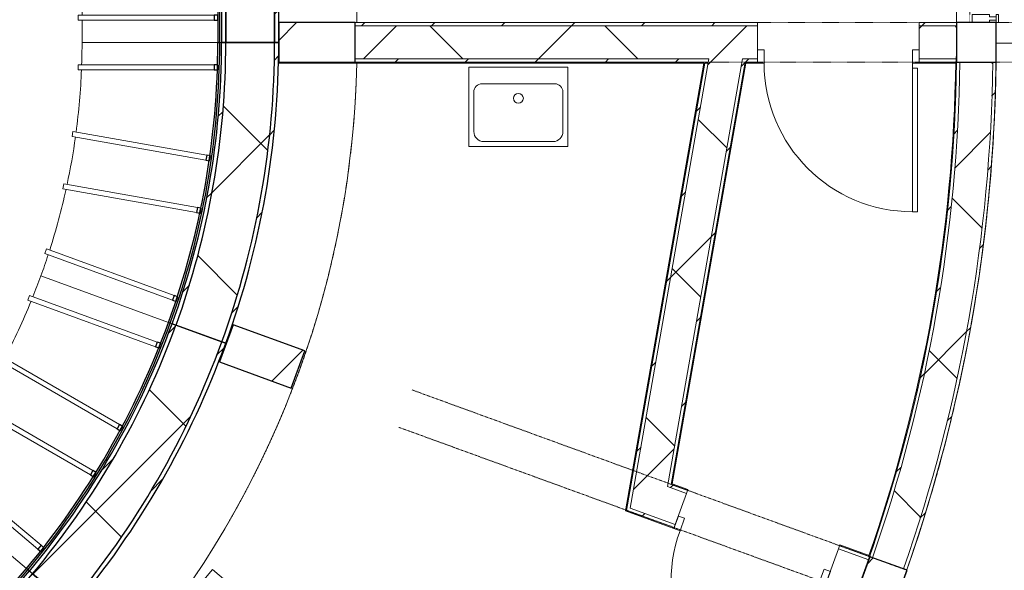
# Model space of a CAD drawing. Header units: centimetres. Extents: x 6036 to 22185, y 5782 to 11383.
# Tile 166 of 183: x 17888 to 18485, y 7562 to 7896. Entities that reach past the tile are written whole.
import ezdxf

# ---------------------------------------------------------------- set-up
doc = ezdxf.new("R2010")
doc.units = ezdxf.units.CM
doc.linetypes.add('Dash', pattern=[0.6, 0.3, -0.3])
doc.linetypes.add('Dot 1mm', pattern=[0.1, 0, -0.1])
for name, color, linetype, lineweight in [('A-AREA', 32, 'Continuous', 9), ('A-COLS', 52, 'Continuous', 9), ('A-COLS-HDLN', 52, 'Dash', 9), ('A-DOOR', 31, 'Continuous', 9), ('A-DOOR-FRAM', 31, 'Continuous', 9), ('A-DOOR-OPNG', 31, 'Continuous', 9), ('A-FLOR', 192, 'Continuous', 9), ('A-GLAZ-CWMG', 51, 'Continuous', 9), ('A-WALL', 113, 'Continuous', 9), ('A-WALL-FNSH', 113, 'Continuous', 25), ('A-WALL-PATT', 111, 'Continuous', 25), ('P-SANR-FIXT', 6, 'Continuous', 9), ('Q-CASE', 31, 'Continuous', 9), ('S-BEAM', 12, 'Continuous', 9), ('S-COLS', 52, 'Continuous', 9)]:
    doc.layers.add(name, color=color, linetype=linetype, lineweight=lineweight)
pattern_1 = [(45, (12452.32, 0), (-33.67596, 33.67596), [])]
pattern_2 = [(45, (12452.32, 0), (-21.2132, 21.2132), [])]
pattern_3 = [(45, (12452.32, 0), (-53.033, 53.033), []), (135, (12452.32, 0), (-53.033, -53.033), [])]

# ---------------------------------------------------------------- blocks, each defined once
blk = doc.blocks.new('GEMO_PanelElewacyjny_OknaGoraWysokie_Nowe - GEMO_PanelElewacyjny_Standard_240_-V280-7-02 ZestMeble')
at = {"layer": 'S-BEAM'}
h = blk.add_hatch(dxfattribs=at)
h.set_pattern_fill('FP_10', color=256, style=0, pattern_type=2)
h.set_pattern_definition([(135, (8001.887, -6003.758), (-21.2132, -21.2132), [])])
h.paths.add_polyline_path([(120, -410.62), (93.1, -410.62), (93.1, -413.16), (120, -413.16)])
h.paths.add_polyline_path([(120, -442.72), (93.1, -442.72), (93.1, -445.26), (120, -445.26)])
h.paths.add_polyline_path([(26.9, -413.16), (26.9, -410.62), (-26.9, -410.62), (-26.9, -413.16)])
h.paths.add_polyline_path([(26.9, -442.72), (-26.9, -442.72), (-26.9, -445.26), (26.9, -445.26)])
h.paths.add_polyline_path([(-93.1, -410.62), (-120, -410.62), (-120, -413.16), (-93.1, -413.16)])
h.paths.add_polyline_path([(-93.1, -442.72), (-120, -442.72), (-120, -445.26), (-93.1, -445.26)])
h = blk.add_hatch(dxfattribs=at)
h.set_pattern_fill('FP_9', color=256, style=0, pattern_type=2)
h.set_pattern_definition([(135, (8001.89, -6003.76), (-53.033, -53.033), []), (225, (8001.89, -6003.76), (53.033, -53.033), [])])
h.paths.add_polyline_path([(120, -422.12), (120, -413.16), (93.1, -413.16), (93.1, -442.72), (120, -442.72)])
h.paths.add_polyline_path([(26.9, -422.12), (26.9, -413.16), (-26.9, -413.16), (-26.9, -442.72), (26.9, -442.72)])
h.paths.add_polyline_path([(-93.1, -422.12), (-93.1, -413.16), (-120, -413.16), (-120, -442.72), (-93.1, -442.72)])
at = {"layer": 'S-BEAM', "lineweight": 25}
for p, q in [((-120, -410.62), (-120, -413.16)), ((-93.1, -410.62), (-120, -410.62)), ((-93.1, -413.16), (-93.1, -410.62)), ((26.9, -410.62), (-26.9, -410.62)), ((-26.9, -410.62), (-26.9, -413.16)), ((26.9, -413.16), (26.9, -410.62)), ((120, -410.62), (93.1, -410.62)), ((93.1, -410.62), (93.1, -413.16)), ((120, -413.16), (120, -410.62)), ((-120, -413.16), (-120, -442.72)), ((-93.1, -413.16), (-120, -413.16)), ((-120, -413.16), (-93.1, -413.16)), ((-93.1, -442.72), (-93.1, -413.16)), ((26.9, -413.16), (-26.9, -413.16)), ((-26.9, -413.16), (-26.9, -442.72)), ((-26.9, -413.16), (26.9, -413.16)), ((26.9, -442.72), (26.9, -413.16)), ((120, -413.16), (93.1, -413.16)), ((93.1, -413.16), (93.1, -442.72)), ((93.1, -413.16), (120, -413.16)), ((120, -442.72), (120, -413.16)), ((-120, -442.72), (-93.1, -442.72)), ((-120, -442.72), (-120, -445.26)), ((-93.1, -442.72), (-120, -442.72)), ((-120, -445.26), (-93.1, -445.26)), ((-120, -446.41), (-120, -447.57)), ((-93.1, -446.41), (-120, -446.41)), ((-93.1, -445.26), (-93.1, -442.72)), ((-93.1, -447.57), (-93.1, -446.41)), ((-26.9, -442.72), (26.9, -442.72)), ((26.9, -442.72), (-26.9, -442.72)), ((-26.9, -442.72), (-26.9, -445.26)), ((-26.9, -445.26), (26.9, -445.26)), ((26.9, -446.41), (-26.9, -446.41)), ((-26.9, -446.41), (-26.9, -447.57)), ((26.9, -445.26), (26.9, -442.72)), ((26.9, -447.57), (26.9, -446.41)), ((93.1, -442.72), (120, -442.72)), ((120, -442.72), (93.1, -442.72)), ((93.1, -442.72), (93.1, -445.26)), ((93.1, -445.26), (120, -445.26)), ((120, -446.41), (93.1, -446.41)), ((93.1, -446.41), (93.1, -447.57)), ((120, -445.26), (120, -442.72)), ((120, -447.57), (120, -446.41)), ((-120, -447.57), (-93.1, -447.57)), ((-103.5, -447.57), (-106.5, -447.57)), ((-106.5, -447.57), (-106.5, -449.88)), ((-106.5, -449.88), (-103.5, -449.88)), ((-103.5, -449.88), (-103.5, -447.57)), ((-26.9, -447.57), (26.9, -447.57)), ((-13.5, -447.57), (-16.5, -447.57)), ((-16.5, -447.57), (-16.5, -449.88)), ((-16.5, -449.88), (-13.5, -449.88)), ((-13.5, -449.88), (-13.5, -447.57)), ((16.5, -447.57), (13.5, -447.57)), ((13.5, -447.57), (13.5, -449.88)), ((13.5, -449.88), (16.5, -449.88)), ((16.5, -449.88), (16.5, -447.57)), ((93.1, -447.57), (120, -447.57)), ((106.5, -447.57), (103.5, -447.57)), ((103.5, -447.57), (103.5, -449.88)), ((103.5, -449.88), (106.5, -449.88)), ((106.5, -449.88), (106.5, -447.57))]:
    blk.add_line(p, q, dxfattribs=at)
at = {"layer": 'S-BEAM'}
for p, q in [((-120, -446.41), (-120, -445.26)), ((120, -445.26), (120, -446.41)), ((-120, -529.84), (-120, -447.57)), ((-106.5, -532.15), (-106.5, -449.88)), ((-103.5, -449.88), (-103.5, -532.15)), ((-16.5, -532.15), (-16.5, -449.88)), ((-13.5, -449.88), (-13.5, -532.15)), ((13.5, -532.15), (13.5, -449.88)), ((16.5, -449.88), (16.5, -532.15)), ((103.5, -532.15), (103.5, -449.88)), ((106.5, -449.88), (106.5, -532.15)), ((120, -447.57), (120, -529.84)), ((-120, -529.84), (-106.5, -529.84)), ((-103.5, -529.84), (-16.5, -529.84)), ((-13.5, -529.84), (13.5, -529.84)), ((16.5, -529.84), (103.5, -529.84)), ((106.5, -529.84), (120, -529.84)), ((-106.5, -532.15), (-103.5, -532.15)), ((-16.5, -532.15), (-13.5, -532.15)), ((13.5, -532.15), (16.5, -532.15)), ((103.5, -532.15), (106.5, -532.15))]:
    blk.add_line(p, q, dxfattribs=at)
blk = doc.blocks.new('GEMO_PanelElewacyjny_Luk - GEMO_PanelElewacyjny_Standard_168_-V284-7-02 ZestMeble')
at = {"layer": 'S-BEAM'}
h = blk.add_hatch(dxfattribs=at)
h.set_pattern_fill('FP_109', color=256, style=0, pattern_type=2)
h.set_pattern_definition([(145, (8640.918, -4558.2), (-17.20729, -24.57456), [])])
h.paths.add_polyline_path([(92.46, -418.71), (69.5, -415.17), (46.41, -412.64), (17.51, -411), (0, -410.62), (-23.23, -411.12), (-46.41, -412.64), (-69.5, -415.17), (-92.46, -418.71), (-92.02, -421.21), (-61.25, -416.82), (-39.36, -414.73), (-17.32, -413.53), (4.89, -413.26), (27.27, -413.93), (49.81, -415.57), (72.53, -418.21), (92.02, -421.21)])
h.paths.add_polyline_path([(86.89, -450.32), (62.22, -446.6), (32.55, -443.87), (10.11, -442.87), (-12.47, -442.87), (-37.39, -444.12), (-62.22, -446.6), (-86.89, -450.32), (-86.45, -452.82), (-55.67, -448.5), (-33.77, -446.48), (-11.7, -445.41), (12.41, -445.41), (37.2, -446.65), (61.9, -449.12), (86.45, -452.82)])
h = blk.add_hatch(dxfattribs=at)
h.set_pattern_fill('FP_110', color=256, style=0, pattern_type=2)
h.set_pattern_definition([(145, (8640.92, -4558.2), (-43.01823, -61.4364), []), (235, (8640.92, -4558.2), (61.4364, -43.01823), [])])
h.paths.add_polyline_path([(92.02, -421.21), (69.17, -417.69), (46.19, -415.17), (23.11, -413.66), (0, -413.16), (-23.11, -413.66), (-46.19, -415.17), (-69.17, -417.69), (-92.02, -421.21), (-86.89, -450.32), (-56.11, -445.99), (-34.21, -443.96), (-12.14, -442.87), (12.47, -442.87), (37.39, -444.12), (62.22, -446.6), (86.89, -450.32), (91.66, -423.25)])
at = {"layer": 'S-BEAM', "lineweight": 25}
for p, q in [((-92.46, -418.71), (-92.02, -421.21)), ((-92.02, -421.21), (-86.89, -450.32)), ((86.89, -450.32), (92.02, -421.21)), ((92.02, -421.21), (92.46, -418.71)), ((-86.89, -450.32), (-86.45, -452.82)), ((-69.8, -452.23), (-72.75, -452.75)), ((-72.75, -452.75), (-72.35, -455.02)), ((-69.39, -454.5), (-69.8, -452.23)), ((-14.68, -447.57), (-17.68, -447.57)), ((-17.68, -447.57), (-17.68, -449.88)), ((-17.68, -449.88), (-14.68, -449.88)), ((-14.68, -449.88), (-14.68, -447.57)), ((17.5, -447.57), (14.5, -447.57)), ((14.5, -447.57), (14.5, -449.88)), ((14.5, -449.88), (17.5, -449.88)), ((17.5, -449.88), (17.5, -447.57)), ((69.8, -452.23), (69.39, -454.5)), ((72.75, -452.75), (69.8, -452.23)), ((72.35, -455.02), (72.75, -452.75)), ((86.45, -452.82), (86.89, -450.32)), ((-86.25, -453.96), (-86.05, -455.09)), ((-72.35, -455.02), (-69.39, -454.5)), ((69.39, -454.5), (72.35, -455.02)), ((86.05, -455.09), (86.25, -453.96))]:
    blk.add_line(p, q, dxfattribs=at)
at = {"layer": 'S-BEAM'}
for p, q in [((-86.25, -453.96), (-86.45, -452.82)), ((-17.68, -532.15), (-17.68, -449.88)), ((-14.68, -449.88), (-14.68, -532.15)), ((14.5, -532.15), (14.5, -449.88)), ((17.5, -449.88), (17.5, -532.15)), ((-71.76, -536.12), (-86.05, -455.09)), ((-58.06, -536.05), (-72.35, -455.02)), ((-69.39, -454.5), (-55.11, -535.53)), ((55.11, -535.53), (69.39, -454.5)), ((72.35, -455.02), (58.06, -536.05)), ((-58.06, -536.05), (-55.11, -535.53)), ((-17.68, -532.15), (-14.68, -532.15)), ((14.5, -532.15), (17.5, -532.15)), ((55.11, -535.53), (58.06, -536.05))]:
    blk.add_line(p, q, dxfattribs=at)
at = {"layer": 'S-BEAM', "lineweight": 25}
for radius in [532.46, 529.92, 529.92, 500.36, 500.36, 497.82, 496.67, 495.51]:
    blk.add_arc((0, -943.08), radius, 80, 100, dxfattribs=at)
at = {"layer": 'S-BEAM'}
for start, end in [(92.4534, 97.71133), (87.98865, 92.03689), (82.28867, 87.57214), (98.12745, 100), (80, 81.87255)]:
    blk.add_arc((0, -943.08), 413.24, start, end, dxfattribs=at)
blk = doc.blocks.new('GEMO_WregaCentrumParterDrewno - GEMO_WregaCentrumParterDrewno-5879637-7-02 ZestMeble')
at = {"layer": 'A-COLS-HDLN', "color": 254}
for p, q in [((-12, 168), (-12, -295.15)), ((12, -295.15), (12, 168))]:
    blk.add_line(p, q, dxfattribs=at)
blk = doc.blocks.new('COLU_SlupProstokatny - Slup_Drewniany_24x24_-V300-7-02 ZestMeble')
at = {"layer": 'S-COLS'}
h = blk.add_hatch(dxfattribs=at)
h.set_pattern_fill('FP_138', color=256, style=0, pattern_type=2)
h.set_pattern_definition([(45, (-6015.76, -7881.887), (-33.67596, 33.67596), [])])
h.paths.add_polyline_path([(12, -12), (12, 12), (-12, 12), (-12, -12), (-10.2, -12)])
at = {"layer": 'S-COLS', "lineweight": 25}
for p, q in [((12, 12), (-12, 12)), ((-12, 12), (-12, -12)), ((12, -12), (12, 12)), ((-12, -12), (12, -12))]:
    blk.add_line(p, q, dxfattribs=at)
blk = doc.blocks.new('GEMO_PanelElewacyjny_Luk - GEMO_PanelElewacyjny_Standard_168_-V305-7-02 ZestMeble')
at = {"layer": 'S-BEAM'}
h = blk.add_hatch(dxfattribs=at)
h.set_pattern_fill('FP_147', color=256, style=0, pattern_type=2)
h.set_pattern_definition([(165, (9356.247, -1384.794), (-7.76457, -28.977775), [])])
h.paths.add_polyline_path([(92.46, -418.71), (69.5, -415.17), (46.41, -412.64), (23.23, -411.12), (0, -410.62), (-23.23, -411.12), (-46.41, -412.64), (-69.5, -415.17), (-92.46, -418.71), (-92.02, -421.21), (-65.23, -417.26), (-41.31, -414.85), (-16.77, -413.52), (0, -413.16), (24.49, -413.75), (46.19, -415.17), (69.17, -417.69), (92.02, -421.21)])
h.paths.add_polyline_path([(86.89, -450.32), (62.22, -446.6), (37.39, -444.12), (12.47, -442.87), (-12.47, -442.87), (-37.39, -444.12), (-62.22, -446.6), (-86.89, -450.32), (-86.45, -452.82), (-61.9, -449.12), (-32.04, -446.39), (-12.41, -445.41), (18.96, -445.74), (37.2, -446.65), (62.76, -449.25), (86.45, -452.82)])
h = blk.add_hatch(dxfattribs=at)
h.set_pattern_fill('FP_148', color=256, style=0, pattern_type=2)
h.set_pattern_definition([(165, (9356.25, -1384.794), (-19.4114, -72.44444), []), (255, (9356.25, -1384.794), (72.44444, -19.4114), [])])
h.paths.add_polyline_path([(92.02, -421.21), (67.8, -417.54), (46.19, -415.17), (23.11, -413.66), (0, -413.16), (-25.49, -413.82), (-46.19, -415.17), (-69.17, -417.69), (-92.02, -421.21), (-86.89, -450.32), (-62.22, -446.6), (-37.39, -444.12), (-12.47, -442.87), (12.47, -442.87), (37.39, -444.12), (66.28, -447.21), (86.89, -450.32), (91.29, -425.33)])
at = {"layer": 'S-BEAM', "lineweight": 25}
for p, q in [((-92.46, -418.71), (-92.02, -421.21)), ((-92.02, -421.21), (-86.89, -450.32)), ((86.89, -450.32), (92.02, -421.21)), ((92.02, -421.21), (92.46, -418.71)), ((-86.89, -450.32), (-86.45, -452.82)), ((-69.8, -452.23), (-72.75, -452.75)), ((-72.75, -452.75), (-72.35, -455.02)), ((-69.39, -454.5), (-69.8, -452.23)), ((-14.68, -447.57), (-17.68, -447.57)), ((-17.68, -447.57), (-17.68, -449.88)), ((-17.68, -449.88), (-14.68, -449.88)), ((-14.68, -449.88), (-14.68, -447.57)), ((17.5, -447.57), (14.5, -447.57)), ((14.5, -447.57), (14.5, -449.88)), ((14.5, -449.88), (17.5, -449.88)), ((17.5, -449.88), (17.5, -447.57)), ((69.8, -452.23), (69.39, -454.5)), ((72.75, -452.75), (69.8, -452.23)), ((72.35, -455.02), (72.75, -452.75)), ((86.45, -452.82), (86.89, -450.32)), ((-86.25, -453.96), (-86.05, -455.09)), ((-72.35, -455.02), (-69.39, -454.5)), ((69.39, -454.5), (72.35, -455.02)), ((86.05, -455.09), (86.25, -453.96))]:
    blk.add_line(p, q, dxfattribs=at)
at = {"layer": 'S-BEAM'}
for p, q in [((-86.25, -453.94), (-86.45, -452.82)), ((-17.68, -532.15), (-17.68, -449.88)), ((-14.68, -449.88), (-14.68, -532.15)), ((14.5, -532.15), (14.5, -449.88)), ((17.5, -449.88), (17.5, -532.15)), ((86.45, -452.82), (86.25, -453.96)), ((-71.76, -536.12), (-86.05, -455.09)), ((-58.06, -536.05), (-72.35, -455.02)), ((-69.39, -454.5), (-55.11, -535.53)), ((55.11, -535.53), (69.39, -454.5)), ((72.35, -455.02), (58.06, -536.05)), ((86.05, -455.09), (71.76, -536.12)), ((-58.06, -536.05), (-55.11, -535.53)), ((-17.68, -532.15), (-14.68, -532.15)), ((14.5, -532.15), (17.5, -532.15)), ((55.11, -535.53), (58.06, -536.05))]:
    blk.add_line(p, q, dxfattribs=at)
at = {"layer": 'S-BEAM', "lineweight": 25}
for radius in [532.46, 529.92, 529.92, 500.36, 500.36, 497.82, 496.67, 495.51]:
    blk.add_arc((0, -943.08), radius, 80, 100, dxfattribs=at)
at = {"layer": 'S-BEAM'}
for start, end in [(92.4534, 97.71133), (87.98865, 92.03689), (82.28867, 87.57214), (98.12745, 100), (80, 81.87255)]:
    blk.add_arc((0, -943.08), 413.24, start, end, dxfattribs=at)
blk = doc.blocks.new('GEMO_PanelElewacyjny_Luk - GEMO_PanelElewacyjny_Standard_168_-V306-7-02 ZestMeble')
at = {"layer": 'S-BEAM'}
h = blk.add_hatch(dxfattribs=at)
h.set_pattern_fill('FP_149', color=256, style=0, pattern_type=2)
h.set_pattern_definition([(185, (8943.07, 1841.87), (2.61467, -29.88584), [])])
h.paths.add_polyline_path([(92.46, -418.71), (66.73, -414.87), (46.41, -412.64), (23.23, -411.12), (-6.37, -410.75), (-23.23, -411.12), (-46.41, -412.64), (-75.07, -416.03), (-92.46, -418.71), (-92.02, -421.21), (-66.63, -417.41), (-41.55, -414.87), (-23.11, -413.66), (0, -413.16), (24.5, -413.75), (46.19, -415.17), (70.3, -417.86), (92.02, -421.21)])
h.paths.add_polyline_path([(86.89, -450.32), (62.05, -446.58), (31.8, -443.84), (12.47, -442.87), (-12.47, -442.87), (-37.39, -444.12), (-69.04, -447.63), (-86.89, -450.32), (-86.45, -452.82), (-61.9, -449.12), (-32.1, -446.39), (-12.41, -445.41), (12.41, -445.41), (37.2, -446.65), (61.9, -449.12), (86.45, -452.82)])
h = blk.add_hatch(dxfattribs=at)
h.set_pattern_fill('FP_150', color=256, style=0, pattern_type=2)
h.set_pattern_definition([(185, (8943.07, 1841.87), (6.5367, -74.7146), []), (275, (8943.07, 1841.87), (74.7146, 6.5367), [])])
h.paths.add_polyline_path([(92.02, -421.21), (69.17, -417.69), (46.19, -415.17), (23.11, -413.66), (-7.7, -413.32), (-23.11, -413.66), (-46.19, -415.17), (-69.17, -417.69), (-92.02, -421.21), (-86.89, -450.32), (-62.22, -446.6), (-33.37, -443.91), (-12.47, -442.87), (12.47, -442.87), (37.39, -444.12), (62.22, -446.6), (86.89, -450.32), (89.73, -434.17)])
at = {"layer": 'S-BEAM', "lineweight": 25}
for p, q in [((-92.46, -418.71), (-92.02, -421.21)), ((-92.02, -421.21), (-86.89, -450.32)), ((86.94, -450), (92.02, -421.21)), ((92.08, -420.88), (92.46, -418.71)), ((-86.89, -450.32), (-86.45, -452.82)), ((-69.8, -452.23), (-72.75, -452.75)), ((-72.75, -452.75), (-72.35, -455.02)), ((-69.39, -454.5), (-69.8, -452.23)), ((-14.68, -447.57), (-17.68, -447.57)), ((-17.68, -447.57), (-17.68, -449.88)), ((-17.68, -449.88), (-14.68, -449.88)), ((-14.68, -449.88), (-14.68, -447.57)), ((17.5, -447.57), (14.5, -447.57)), ((14.5, -447.57), (14.5, -449.88)), ((14.5, -449.88), (17.5, -449.88)), ((17.5, -449.88), (17.5, -447.57)), ((69.8, -452.23), (69.39, -454.5)), ((72.75, -452.75), (69.8, -452.23)), ((72.35, -455.02), (72.75, -452.75)), ((86.5, -452.5), (86.89, -450.32)), ((-86.25, -453.96), (-86.05, -455.09)), ((-72.35, -455.02), (-69.39, -454.5)), ((69.39, -454.5), (72.35, -455.02)), ((86.1, -454.77), (86.25, -453.96))]:
    blk.add_line(p, q, dxfattribs=at)
at = {"layer": 'S-BEAM'}
for p, q in [((-86.25, -453.96), (-86.45, -452.82)), ((-17.68, -532.15), (-17.68, -449.88)), ((-14.68, -449.88), (-14.68, -532.15)), ((14.5, -532.15), (14.5, -449.88)), ((17.5, -449.88), (17.5, -532.15)), ((86.45, -452.82), (86.3, -453.63)), ((-71.76, -536.12), (-86.05, -455.09)), ((-58.06, -536.05), (-72.35, -455.02)), ((-69.39, -454.5), (-55.11, -535.53)), ((55.11, -535.53), (69.39, -454.5)), ((72.35, -455.02), (58.06, -536.05)), ((86.05, -455.09), (71.76, -536.12)), ((-58.06, -536.05), (-55.11, -535.53)), ((-17.68, -532.15), (-14.68, -532.15)), ((14.5, -532.15), (17.5, -532.15)), ((55.11, -535.53), (58.06, -536.05))]:
    blk.add_line(p, q, dxfattribs=at)
at = {"layer": 'S-BEAM', "lineweight": 25}
for radius in [532.46, 529.92, 529.92, 500.36, 500.36, 497.82, 496.67, 495.51]:
    blk.add_arc((0, -943.08), radius, 80, 100, dxfattribs=at)
at = {"layer": 'S-BEAM'}
for start, end in [(92.4534, 97.71133), (87.98865, 92.03689), (82.28867, 87.57214), (98.12745, 100), (80, 81.87255)]:
    blk.add_arc((0, -943.08), 413.24, start, end, dxfattribs=at)
blk = doc.blocks.new('Rectangular Mullion - B21_Zklipsem-V315-7-02 ZestMeble')
at = {"layer": 'A-GLAZ-CWMG'}
h = blk.add_hatch(dxfattribs=at)
h.set_pattern_fill('FP_209', color=256, style=0, pattern_type=2)
h.set_pattern_definition([(225, (7893.887, 6027.758), (21.2132, -21.2132), [])])
h.paths.add_polyline_path([(0, 4), (-1.5, 4), (-1.5, 0), (0, 0), (0, -1.5), (-5, -1.5), (-5, 0), (-3.5, 0), (-3.5, 4), (-5, 4), (-5, 14.5), (0, 14.5)])
at = {"layer": 'A-GLAZ-CWMG', "lineweight": 18}
for p, q in [((-5, 4), (-5, 14.5)), ((-5, 14.5), (0, 14.5)), ((-3.5, 4), (-5, 4)), ((-3.5, 0), (-3.5, 4)), ((0, 4), (-1.5, 4)), ((-1.5, 4), (-1.5, 0)), ((-5, -1.5), (-5, 0)), ((-5, 0), (-3.5, 0)), ((0, -1.5), (-5, -1.5)), ((-1.5, 0), (0, 0)), ((0, 0), (0, -1.5))]:
    blk.add_line(p, q, dxfattribs=at)
blk = doc.blocks.new('GEMO_WregaLukDrewno - GEMO_WregaLukDrewno-5876808-7-02 ZestMeble')
at = {"layer": 'A-COLS-HDLN', "color": 254}
for p, q in [((-12, -295.15), (-12, 24)), ((12, 24), (12, -295.15))]:
    blk.add_line(p, q, dxfattribs=at)
blk = doc.blocks.new('CASE_Szafa_P2 - E21-S_Regal_Instx60x100__Administracja_high-8681815-7-02 ZestMeble')
at = {"layer": 'Q-CASE'}
for p, q in [((158.13, 0), (-158.13, 0)), ((-158.13, 0), (-158.13, -60)), ((158.13, 0), (-158.13, 0)), ((-158.13, 0), (-158.13, -60)), ((-158.13, -60), (158.13, 0)), ((158.13, 0), (-158.13, 0)), ((158.13, -60), (158.13, 0)), ((158.13, -60), (158.13, 0)), ((-158.13, -60), (158.13, -60)), ((-158.13, -60), (158.13, -60))]:
    blk.add_line(p, q, dxfattribs=at)
blk = doc.blocks.new('PLFI_Umywalka - _Umywalka60x48-V325-7-02 ZestMeble')
at = {"layer": 'P-SANR-FIXT'}
for p, q in [((30, 48), (-30, 48)), ((-30, 48), (-30, 10)), ((-30, 48), (30, 48)), ((-30, 10), (-30, 48)), ((30, 10), (30, 48)), ((30, 10), (30, 48)), ((-21, 45), (21, 45)), ((-27, 15), (-27, 39)), ((27, 39), (27, 15)), ((-30, 10), (-30, 0)), ((-30, 10), (-30, 0)), ((-22, 10), (22, 10)), ((-22, 10), (22, 10)), ((30, 0), (30, 10)), ((30, 10), (30, 0)), ((-30, 0), (30, 0)), ((-30, 0), (30, 0))]:
    blk.add_line(p, q, dxfattribs=at)
blk.add_circle((0, 18.83), 3, dxfattribs=at)
for centre, radius, start, end in [((-21, 39), 6, 90, 180), ((21, 39), 6, 360, 90), ((-22, 15), 5, 180, 270), ((22, 15), 5, 270, 0)]:
    blk.add_arc(centre, radius, start, end, dxfattribs=at)
blk = doc.blocks.new('DOOR_Drzwi-1S_P1 - C13-D_Drzwi_90x200_-8233007-7-02 ZestMeble')
at = {"layer": 'A-DOOR'}
for p, q in [((45, -12.25), (45, -102.25)), ((48, -15.25), (45, -15.25)), ((48, -15.25), (48, -102.25)), ((48, -102.25), (45, -102.25))]:
    blk.add_line(p, q, dxfattribs=at)
at = {"layer": 'A-DOOR-FRAM'}
for p, q in [((-45, -4.25), (-49, -4.25)), ((-49, -4.25), (-49, -12.25)), ((-45, -12.25), (-45, -4.25)), ((49, -4.25), (45, -4.25)), ((45, -4.25), (45, -12.25)), ((49, -12.25), (49, -4.25)), ((-49, -12.25), (-45, -12.25)), ((45, -12.25), (49, -12.25))]:
    blk.add_line(p, q, dxfattribs=at)
at = {"layer": 'A-DOOR-OPNG'}
blk.add_arc((45, -12.25), 90, 180, 270, dxfattribs=at)
blk = doc.blocks.new('DOOR_Drzwi-1S_P1 - C13-D_Drzwi_90x200_-8676130-7-02 ZestMeble')
at = {"layer": 'A-DOOR'}
for p, q in [((45, -12.5), (45, -102.5)), ((48, -15.5), (45, -15.5)), ((48, -15.5), (48, -102.5)), ((48, -102.5), (45, -102.5))]:
    blk.add_line(p, q, dxfattribs=at)
at = {"layer": 'A-DOOR-FRAM'}
for p, q in [((-45, -4.5), (-49, -4.5)), ((-49, -4.5), (-49, -12.5)), ((-45, -12.5), (-45, -4.5)), ((49, -4.5), (45, -4.5)), ((45, -4.5), (45, -12.5)), ((49, -12.5), (49, -4.5)), ((-49, -12.5), (-45, -12.5)), ((45, -12.5), (49, -12.5))]:
    blk.add_line(p, q, dxfattribs=at)
at = {"layer": 'A-DOOR-OPNG'}
blk.add_arc((45, -12.5), 90, 180, 270, dxfattribs=at)

msp = doc.modelspace()

# ---------------------------------------------------------------- hatches: boundary and pattern name
at = {"layer": 'A-COLS'}
h = msp.add_hatch(dxfattribs=at)
h.set_pattern_fill('FP_35', color=256, style=0, pattern_type=2)
h.set_pattern_definition(pattern_1)
h.paths.add_polyline_path([(18648.08, 7869.89), (18648.08, 7893.89), (18624.08, 7893.89), (18624.08, 7869.89), (18632.44, 7869.89)])
h.paths.add_polyline_path([(18091.65, 7869.89), (18091.65, 7893.89), (18045.46, 7893.89), (18045.46, 7869.89), (18083.83, 7869.89)])
h = msp.add_hatch(dxfattribs=at)
h.set_pattern_fill('FP_35', color=256, style=0, pattern_type=2)
h.set_pattern_definition(pattern_1)
h.paths.add_polyline_path([(18417.94, 7539.8), (18426.15, 7562.35), (18403.6, 7570.56), (18395.39, 7548.01), (18408.01, 7543.42)])
h.paths.add_polyline_path([(18052.94, 7672.65), (18061.15, 7695.2), (18017.74, 7711), (18009.54, 7688.45), (18045.19, 7675.47)])
at = {"layer": 'A-WALL-PATT', "lineweight": 9}
h = msp.add_hatch(dxfattribs=at)
h.set_pattern_fill('FP_13', color=256, style=0, pattern_type=2)
h.set_pattern_definition(pattern_2)
h.paths.add_polyline_path([(18456.07, 7891.89), (18456.07, 7893.89), (18433.49, 7893.89), (18433.49, 7891.89)])
h.paths.add_polyline_path([(18335.49, 7891.89), (18335.49, 7893.89), (18091.65, 7893.89), (18091.65, 7891.89), (18283.32, 7891.89)])
h = msp.add_hatch(dxfattribs=at)
h.set_pattern_fill('FP_14', color=256, style=0, pattern_type=2)
h.set_pattern_definition(pattern_3)
h.paths.add_polyline_path([(18433.49, 7871.89), (18456.07, 7871.89), (18456.07, 7891.89), (18433.49, 7891.89), (18433.49, 7872.74)])
h.paths.add_polyline_path([(18283.32, 7871.89), (18335.49, 7871.89), (18335.49, 7891.89), (18091.65, 7891.89), (18091.65, 7871.89), (18258.38, 7871.89)])
h = msp.add_hatch(dxfattribs=at)
h.set_pattern_fill('FP_13', color=256, style=0, pattern_type=2)
h.set_pattern_definition(pattern_2)
h.paths.add_polyline_path([(18456.07, 7869.89), (18456.07, 7871.89), (18433.49, 7871.89), (18433.49, 7869.89)])
h.paths.add_polyline_path([(18305.71, 7869.89), (18306.06, 7871.89), (18091.65, 7871.89), (18091.65, 7869.89), (18283.32, 7869.89)])
h.paths.add_polyline_path([(18326.01, 7869.89), (18335.49, 7869.89), (18335.49, 7871.89), (18326.36, 7871.89)])
h = msp.add_hatch(dxfattribs=at)
h.set_pattern_fill('FP_13', color=256, style=0, pattern_type=2)
h.set_pattern_definition(pattern_2)
h.paths.add_polyline_path([(18258.09, 7597.93), (18305.62, 7869.39), (18303.59, 7869.39), (18256.18, 7598.62)])
h = msp.add_hatch(dxfattribs=at)
h.set_pattern_fill('FP_14', color=256, style=0, pattern_type=2)
h.set_pattern_definition(pattern_3)
h.paths.add_polyline_path([(18277.52, 7592.98), (18326.36, 7871.89), (18306.06, 7871.89), (18258.44, 7599.93)])
h = msp.add_hatch(dxfattribs=at)
h.set_pattern_fill('FP_13', color=256, style=0, pattern_type=2)
h.set_pattern_definition(pattern_2)
h.paths.add_polyline_path([(18282.94, 7612.3), (18328.04, 7869.89), (18326.01, 7869.89), (18281.03, 7612.99)])
h = msp.add_hatch(dxfattribs=at)
h.set_pattern_fill('FP_13', color=256, style=0, pattern_type=2)
h.set_pattern_definition(pattern_2)
h.paths.add_polyline_path([(18405.16, 7569.86), (18418, 7609.71), (18425.29, 7634.82), (18435.23, 7675.47), (18440.69, 7701.07), (18447.53, 7741.23), (18451.3, 7768.25), (18455.1, 7806.98), (18457.04, 7836.02), (18457.88, 7869.89), (18456.08, 7870.01), (18454.56, 7828.9), (18452.78, 7802.25), (18448.57, 7763.15), (18444.62, 7734.88), (18437.86, 7697.39), (18431.64, 7668.26), (18422.28, 7631.63), (18413.9, 7602.75), (18403.27, 7570.52)])
h = msp.add_hatch(dxfattribs=at)
h.set_pattern_fill('FP_14', color=256, style=0, pattern_type=2)
h.set_pattern_definition(pattern_3)
h.paths.add_polyline_path([(18424.04, 7563.26), (18434.91, 7596.24), (18445.11, 7631.63), (18453.07, 7663.28), (18460.35, 7697.39), (18466.35, 7731.45), (18471.15, 7765.84), (18474.71, 7800.39), (18477.01, 7835.05), (18478.08, 7869.76), (18458.07, 7869.89), (18456.56, 7828.9), (18454.78, 7802.08), (18450.58, 7763.15), (18446.6, 7734.56), (18439.91, 7697.39), (18432.94, 7665.24), (18424.36, 7631.63), (18415.81, 7602.16), (18405.16, 7569.86), (18416.55, 7565.88)])
h = msp.add_hatch(dxfattribs=at)
h.set_pattern_fill('FP_13', color=256, style=0, pattern_type=2)
h.set_pattern_definition(pattern_2)
h.paths.add_polyline_path([(18425.93, 7562.6), (18436.82, 7595.65), (18447.17, 7631.63), (18455.02, 7662.82), (18462.38, 7697.39), (18468.33, 7731.13), (18473.14, 7765.6), (18476.7, 7800.22), (18479.01, 7834.95), (18480.08, 7869.74), (18478.08, 7869.76), (18476.61, 7828.9), (18474.71, 7800.39), (18470.77, 7763.15), (18466.35, 7731.45), (18460.32, 7697.24), (18453.07, 7663.28), (18444.59, 7629.6), (18432.13, 7587.79), (18424.04, 7563.26)])
h = msp.add_hatch(dxfattribs=at)
h.set_pattern_fill('FP_13', color=256, style=0, pattern_type=2)
h.set_pattern_definition(pattern_2)
h.paths.add_polyline_path([(18402.9, 7568.64), (18403.58, 7570.51), (18385.29, 7577.17), (18384.61, 7575.29)])
h.paths.add_polyline_path([(18292.51, 7608.81), (18293.2, 7610.69), (18283.29, 7614.3), (18282.94, 7612.3), (18290.03, 7609.71)])
h = msp.add_hatch(dxfattribs=at)
h.set_pattern_fill('FP_13', color=256, style=0, pattern_type=2)
h.set_pattern_definition(pattern_2)
h.paths.add_polyline_path([(18395.37, 7547.96), (18396.06, 7549.84), (18377.76, 7556.5), (18377.08, 7554.62), (18383.07, 7552.44)])
h.paths.add_polyline_path([(18284.99, 7588.14), (18285.67, 7590.02), (18258.38, 7599.64), (18258.38, 7597.82), (18283.32, 7588.74)])

# ---------------------------------------------------------------- linework, layer by layer
at = {"layer": 'A-AREA', "linetype": 'Dot 1mm'}
msp.add_line((18464.07, 7893.89), (18464.07, 8853.89), dxfattribs=at)
for centre, radius, start, end in [((17513, 7881.52), 579.83, 354.63275, 358.79902), ((17513, 7881.52), 579.83, 349.25658, 354.35561), ((17512.98, 7881.89), 967.17, 355.84021, 355.98914), ((17513, 7881.52), 579.83, 343.86909, 348.80499), ((17513, 7881.52), 579.83, 338.46697, 343.31329), ((17513, 7881.52), 579.83, 333.04546, 337.86101), ((17513, 7881.52), 579.83, 327.59747, 332.43642), ((17513, 7881.52), 579.83, 322.11198, 327.00964)]:
    msp.add_arc(centre, radius, start, end, dxfattribs=at)
at = {"layer": 'A-COLS', "lineweight": 25}
for p, q in [((18091.65, 7893.89), (18045.46, 7893.89)), ((18045.46, 7893.89), (18045.46, 7869.89)), ((18091.65, 7869.89), (18091.65, 7893.89)), ((18045.46, 7869.89), (18091.65, 7869.89)), ((18017.74, 7711), (18009.54, 7688.45)), ((18061.15, 7695.2), (18017.74, 7711)), ((18052.94, 7672.65), (18061.15, 7695.2)), ((18009.54, 7688.45), (18052.94, 7672.65)), ((18403.6, 7570.56), (18395.39, 7548.01)), ((18426.15, 7562.35), (18403.6, 7570.56)), ((18417.94, 7539.8), (18426.15, 7562.35))]:
    msp.add_line(p, q, dxfattribs=at)
at = {"layer": 'A-COLS'}
for p, q in [((18017.23, 7711.19), (18017.74, 7711)), ((18009.54, 7688.45), (18009.02, 7688.64))]:
    msp.add_line(p, q, dxfattribs=at)
at = {"layer": 'A-FLOR'}
for p, q in [((18456.08, 7881.52), (18456.08, 10749.89)), ((18092.83, 8101.89), (18092.83, 7893.89)), ((18480.08, 7898.89), (18480.08, 7881.52)), ((18480.08, 7881.52), (18552.08, 7881.52))]:
    msp.add_line(p, q, dxfattribs=at)
for radius, start, end in [(943.08, 300, 360), (967.08, 300, 360), (967.08, 357.96491, 360), (579.83, 321.27237, 358.80043), (967.08, 357.75023, 358.32706), (967.08, 355.92977, 357.28736), (967.08, 355.66501, 356.34076), (967.08, 353.89458, 355.11725), (967.08, 353.57905, 354.3511), (967.08, 351.85934, 353.02464), (967.08, 351.49235, 352.35825), (967.08, 349.82404, 350.95787), (967.08, 349.40493, 350.36235), (967.08, 347.78867, 348.90284), (967.08, 347.31681, 348.36352), (967.08, 345.75322, 346.85413), (967.08, 345.228, 346.36188), (967.08, 343.71769, 344.80922), (967.08, 343.13851, 344.35755), (967.08, 341.68205, 342.76676), (967.08, 341.04837, 342.35063)]:
    msp.add_arc((17513, 7881.52), radius, start, end, dxfattribs=at)
at = {"layer": 'A-WALL', "color": 9, "lineweight": 18}
for p, q in [((18091.65, 7891.89), (18091.65, 7871.89)), ((18091.65, 7891.89), (18335.49, 7891.89)), ((18335.49, 7871.89), (18335.49, 7891.89)), ((18433.49, 7891.89), (18433.49, 7871.89)), ((18433.49, 7891.89), (18456.07, 7891.89)), ((18456.07, 7871.89), (18456.07, 7891.89)), ((18091.65, 7871.89), (18306.06, 7871.89)), ((18258.44, 7599.93), (18306.06, 7871.89)), ((18281.03, 7612.99), (18326.36, 7871.89)), ((18326.36, 7871.89), (18335.49, 7871.89)), ((18433.49, 7871.89), (18456.07, 7871.89)), ((18478.08, 7869.76), (18468.08, 7869.89)), ((18281.03, 7612.99), (18292.51, 7608.81)), ((18285.67, 7590.02), (18292.51, 7608.81)), ((18285.67, 7590.02), (18258.44, 7599.93)), ((18384.61, 7575.29), (18377.76, 7556.5)), ((18384.61, 7575.29), (18402.9, 7568.64)), ((18396.06, 7549.84), (18402.9, 7568.64)), ((18405.16, 7569.86), (18424.04, 7563.26))]:
    msp.add_line(p, q, dxfattribs=at)
at = {"layer": 'A-WALL'}
for p, q in [((18091.65, 7869.39), (18045.19, 7869.39)), ((18091.65, 7869.89), (18305.71, 7869.89)), ((18256.18, 7598.62), (18303.59, 7869.39)), ((18283.29, 7614.3), (18328.04, 7869.89)), ((18305.62, 7869.39), (18303.59, 7869.39)), ((18328.04, 7869.89), (18335.49, 7869.89)), ((18433.49, 7869.89), (18456.07, 7869.89)), ((18283.29, 7614.3), (18293.2, 7610.69)), ((18284.99, 7588.14), (18256.18, 7598.62)), ((18385.29, 7577.17), (18403.58, 7570.51))]:
    msp.add_line(p, q, dxfattribs=at)
msp.add_arc((17512.98, 7881.89), 943.17, 340.7233, 359.2708, dxfattribs=at)
at = {"layer": 'A-WALL', "color": 9, "lineweight": 18}
for radius, end in [(945.17, 359.27235), (965.17, 359.27997)]:
    msp.add_arc((17512.98, 7881.89), radius, 340.7233, end, dxfattribs=at)
at = {"layer": 'A-WALL-FNSH', "color": 253, "lineweight": 9}
for p, q in [((18335.49, 7893.89), (18091.65, 7893.89)), ((18091.65, 7893.89), (18091.65, 7891.89)), ((18335.49, 7891.89), (18335.49, 7893.89)), ((18456.07, 7893.89), (18433.49, 7893.89)), ((18433.49, 7893.89), (18433.49, 7891.89)), ((18456.07, 7891.89), (18456.07, 7893.89)), ((18091.65, 7871.89), (18091.65, 7869.39)), ((18091.65, 7869.39), (18303.08, 7869.39)), ((18303.08, 7869.39), (18255.61, 7598.3)), ((18283.85, 7614.62), (18328.46, 7869.39)), ((18328.46, 7869.39), (18335.49, 7869.39)), ((18335.49, 7869.39), (18335.49, 7871.89)), ((18433.49, 7871.89), (18433.49, 7869.39)), ((18433.49, 7869.39), (18456.07, 7869.39)), ((18456.08, 7870.04), (18455.58, 7870.04)), ((18456.07, 7869.39), (18456.07, 7871.89)), ((18480.08, 7869.74), (18478.08, 7869.76)), ((18293.37, 7611.16), (18283.85, 7614.62)), ((18292.51, 7608.81), (18293.37, 7611.16)), ((18255.61, 7598.3), (18284.82, 7587.67)), ((18284.82, 7587.67), (18285.67, 7590.02)), ((18385.46, 7577.64), (18384.61, 7575.29)), ((18403.75, 7570.98), (18385.46, 7577.64)), ((18402.8, 7570.68), (18405.16, 7569.86)), ((18402.9, 7568.64), (18403.75, 7570.98)), ((18424.04, 7563.26), (18425.93, 7562.6))]:
    msp.add_line(p, q, dxfattribs=at)
for radius in [942.67, 967.17]:
    msp.add_arc((17512.98, 7881.89), radius, 340.7233, 359.27997, dxfattribs=at)

# ---------------------------------------------------------------- block references
at = {"layer": 'A-COLS-HDLN', "color": 254}
for name, p, rotation in [('GEMO_WregaCentrumParterDrewno - GEMO_WregaCentrumParterDrewno-5879637-7-02 ZestMeble', (18456.08, 7881.89), 269.9999999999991), ('GEMO_WregaLukDrewno - GEMO_WregaLukDrewno-5876808-7-02 ZestMeble', (18399.49, 7559.28), 249.999999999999)]:
    msp.add_blockref(name, p, dxfattribs=dict(at, rotation=rotation))
at = {"layer": 'A-DOOR'}
msp.add_blockref('DOOR_Drzwi-1S_P1 - C13-D_Drzwi_90x200_-8233007-7-02 ZestMeble', (18384.49, 7881.64), dxfattribs=at)
at = {"layer": 'A-DOOR', "rotation": 340.0005971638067}
msp.add_blockref('DOOR_Drzwi-1S_P1 - C13-D_Drzwi_90x200_-8676130-7-02 ZestMeble', (18335.14, 7582.65), dxfattribs=at)
at = {"layer": 'A-GLAZ-CWMG', "extrusion": (0, 0, -1), "rotation": 270.0000000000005}
msp.add_blockref('Rectangular Mullion - B21_Zklipsem-V315-7-02 ZestMeble', (-18480.08, 7893.89), dxfattribs=at)
at = {"layer": 'P-SANR-FIXT', "rotation": 180}
msp.add_blockref('PLFI_Umywalka - _Umywalka60x48-V325-7-02 ZestMeble', (18190.63, 7866.88), dxfattribs=at)
at = {"layer": 'Q-CASE', "rotation": 139.9999999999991}
msp.add_blockref('CASE_Szafa_P2 - E21-S_Regal_Instx60x100__Administracja_high-8681815-7-02 ZestMeble', (18087.82, 7415.22), dxfattribs=at)
at = {"layer": 'S-BEAM'}
for name, p, rotation in [('GEMO_PanelElewacyjny_OknaGoraWysokie_Nowe - GEMO_PanelElewacyjny_Standard_240_-V280-7-02 ZestMeble', (18456.08, 8001.89), 269.9999999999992), ('GEMO_PanelElewacyjny_Luk - GEMO_PanelElewacyjny_Standard_168_-V284-7-02 ZestMeble', (18441.75, 7718.12), 259.9999999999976), ('GEMO_PanelElewacyjny_Luk - GEMO_PanelElewacyjny_Standard_168_-V305-7-02 ZestMeble', (18329.71, 7410.35), 239.9999999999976), ('GEMO_PanelElewacyjny_Luk - GEMO_PanelElewacyjny_Standard_168_-V306-7-02 ZestMeble', (18119.18, 7159.45), 219.9999999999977)]:
    msp.add_blockref(name, p, dxfattribs=dict(at, rotation=rotation))
at = {"layer": 'S-COLS'}
msp.add_blockref('COLU_SlupProstokatny - Slup_Drewniany_24x24_-V300-7-02 ZestMeble', (18468.08, 7881.89), dxfattribs=at)

doc.saveas('drawing.dxf')
